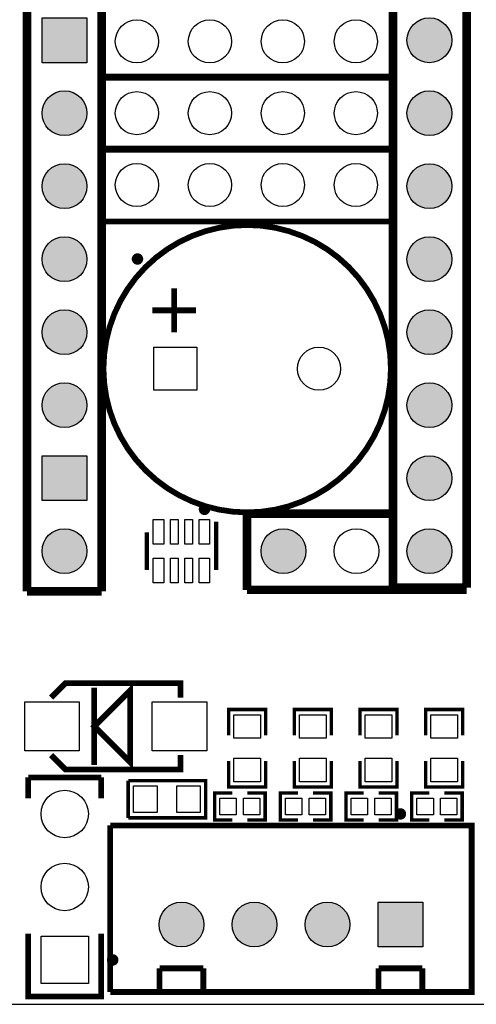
# Model space of a CAD drawing. Extents: x 0 to 145, y 0 to 99.
# Tile 2 of 17: x 29 to 45, y 0 to 34. Entities that reach past the tile are written whole.
import ezdxf

# ---------------------------------------------------------------- set-up
doc = ezdxf.new("R2010")
doc.units = 0
doc.header["$MEASUREMENT"] = 0
doc.layers.get('0').update_dxf_attribs({"linetype": 'CONTINUOUS'})
for name, color, linetype in [('OUTLINE', 7, 'CONTINUOUS'), ('SILKSCREEN_TOP', 7, 'CONTINUOUS'), ('SOLDERMASK_BOTTOM', 231, 'CONTINUOUS'), ('SOLDERMASK_TOP', 94, 'CONTINUOUS')]:
    doc.layers.add(name, color=color, linetype=linetype)

msp = doc.modelspace()

# ---------------------------------------------------------------- hatches: boundary and pattern name
at = {"linetype": 'Continuous'}
h = msp.add_hatch(color=256, dxfattribs=at)
h.set_gradient(color1=(0, 255, 255), color2=(0, 255, 255), tint=1)
h.paths.add_polyline_path([(5.71246, 90.21572), (6.9215, 90.21572), (6.9215, 91.42476), (5.71246, 91.42476)])
h.paths.add_polyline_path([(3.71348, 90.82024, 1), (4.92252, 90.82024, 1)])
h.paths.add_polyline_path([(2.92354, 90.82024, 1), (1.7145, 90.82024, 1)])
h.paths.add_polyline_path([(5.71246, 86.34476), (5.71246, 85.13572), (6.9215, 85.13572), (6.9215, 86.34476)])
h.paths.add_polyline_path([(4.92252, 85.74024, 1), (3.71348, 85.74024, 1)])
h.paths.add_polyline_path([(2.92354, 85.74024, 1), (1.7145, 85.74024, 1)])
h.paths.add_polyline_path([(18.49374, 95.90024, 1), (19.70278, 95.90024, 1)])
h.paths.add_polyline_path([(20.49272, 95.90024, 1), (21.70176, 95.90024, 1)])
h.paths.add_polyline_path([(22.49424, 95.90024, 1), (23.70328, 95.90024, 1)])
h.paths.add_polyline_path([(24.49322, 95.29572), (25.70226, 95.29572), (25.70226, 96.50476), (24.49322, 96.50476)])
h.paths.add_polyline_path([(36.7665, 95.90024, 1), (37.97554, 95.90024, 1)])
h.paths.add_polyline_path([(38.76548, 95.90024, 1), (39.97452, 95.90024, 1)])
h.paths.add_polyline_path([(40.76446, 95.29572), (41.9735, 95.29572), (41.9735, 96.50476), (40.76446, 96.50476)])
h.paths.add_polyline_path([(48.01743, 94.615, 1), (49.51857, 94.615, 1)])
h.paths.add_polyline_path([(50.55743, 94.615, 1), (52.05857, 94.615, 1)])
h.paths.add_polyline_path([(53.09743, 94.615, 1), (54.59857, 94.615, 1)])
h.paths.add_polyline_path([(55.63743, 94.615, 1), (57.13857, 94.615, 1)])
h.paths.add_polyline_path([(58.17743, 94.615, 1), (59.67857, 94.615, 1)])
h.paths.add_polyline_path([(58.17743, 92.075, 1), (59.67857, 92.075, 1)])
h.paths.add_polyline_path([(55.63743, 92.075, 1), (57.13857, 92.075, 1)])
h.paths.add_polyline_path([(53.09743, 92.075, 1), (54.59857, 92.075, 1)])
h.paths.add_polyline_path([(50.55743, 92.075, 1), (52.05857, 92.075, 1)])
h.paths.add_polyline_path([(48.01616, 91.32316), (49.5173, 91.32316), (49.5173, 92.8243), (48.01616, 92.8243)])
h.paths.add_polyline_path([(92.66174, 83.52028), (92.66174, 82.31124), (93.87078, 82.31124), (93.87078, 83.52028)])
h.paths.add_polyline_path([(95.86976, 82.91576, 1), (94.66072, 82.91576, 1)])
h.paths.add_polyline_path([(97.87128, 82.91576, 1), (96.66224, 82.91576, 1)])
h.paths.add_polyline_path([(99.87026, 82.91576, 1), (98.66122, 82.91576, 1)])
h.paths.add_polyline_path([(1.53924, 38.9255), (1.53924, 37.71646), (2.74828, 37.71646), (2.74828, 38.9255)])
h.paths.add_polyline_path([(2.74828, 36.322, 1), (1.53924, 36.322, 1)])
h.paths.add_polyline_path([(7.82828, 36.322, 1), (6.61924, 36.322, 1)])
h.paths.add_polyline_path([(6.61924, 38.9255), (6.61924, 37.71646), (7.82828, 37.71646), (7.82828, 38.9255)])
h.paths.add_polyline_path([(9.5885, 31.45028), (9.5885, 30.24124), (10.79754, 30.24124), (10.79754, 31.45028)])
h.paths.add_polyline_path([(12.79652, 30.84576, 1), (11.58748, 30.84576, 1)])
h.paths.add_polyline_path([(14.7955, 30.84576, 1), (13.58646, 30.84576, 1)])
h.paths.add_polyline_path([(9.63422, 26.1366), (9.63422, 24.57704), (11.19378, 24.57704), (11.19378, 26.1366)])
h.paths.add_polyline_path([(8.65378, 25.35682, 1), (7.09422, 25.35682, 1)])
h.paths.add_polyline_path([(8.65378, 17.73682, 1), (7.09422, 17.73682, 1)])
h.paths.add_polyline_path([(9.63422, 18.5166), (9.63422, 16.95704), (11.19378, 16.95704), (11.19378, 18.5166)])
h.paths.add_polyline_path([(9.63422, 11.1506), (9.63422, 9.59104), (11.19378, 9.59104), (11.19378, 11.1506)])
h.paths.add_polyline_path([(8.65378, 10.37082, 1), (7.09422, 10.37082, 1)])
h.paths.add_polyline_path([(8.65378, 2.49682, 1), (7.09422, 2.49682, 1)])
h.paths.add_polyline_path([(6.11378, 2.49682, 1), (4.55422, 2.49682, 1)])
h.paths.add_polyline_path([(2.01422, 3.2766), (2.01422, 1.71704), (3.57378, 1.71704), (3.57378, 3.2766)])
h.paths.add_polyline_path([(15.53972, 2.66954), (15.53972, 1.4605), (16.74876, 1.4605), (16.74876, 2.66954)])
h.paths.add_polyline_path([(16.74876, 4.064, 1), (15.53972, 4.064, 1)])
h.paths.add_polyline_path([(16.74876, 6.06298, 1), (15.53972, 6.06298, 1)])
h.paths.add_polyline_path([(21.82876, 6.06298, 1), (20.61972, 6.06298, 1)])
h.paths.add_polyline_path([(21.82876, 4.064, 1), (20.61972, 4.064, 1)])
h.paths.add_polyline_path([(20.61972, 2.66954), (20.61972, 1.4605), (21.82876, 1.4605), (21.82876, 2.66954)])
h.paths.add_polyline_path([(25.69972, 2.66954), (25.69972, 1.4605), (26.90876, 1.4605), (26.90876, 2.66954)])
h.paths.add_polyline_path([(26.90876, 4.064, 1), (25.69972, 4.064, 1)])
h.paths.add_polyline_path([(26.90876, 6.06298, 1), (25.69972, 6.06298, 1)])
h.paths.add_polyline_path([(35.32378, 2.75336, 1), (33.76422, 2.75336, 1)])
h.paths.add_polyline_path([(37.86378, 2.75336, 1), (36.30422, 2.75336, 1)])
h.paths.add_polyline_path([(40.40378, 2.75336, 1), (38.84422, 2.75336, 1)])
h.paths.add_polyline_path([(41.38422, 3.53314), (41.38422, 1.97358), (42.94378, 1.97358), (42.94378, 3.53314)])
h.paths.add_polyline_path([(29.6926, 34.30778), (29.6926, 32.74822), (31.25216, 32.74822), (31.25216, 34.30778)])
h.paths.add_polyline_path([(31.25216, 30.988, 1), (29.6926, 30.988, 1)])
h.paths.add_polyline_path([(31.25216, 28.448, 1), (29.6926, 28.448, 1)])
h.paths.add_polyline_path([(31.25216, 25.908, 1), (29.6926, 25.908, 1)])
h.paths.add_polyline_path([(31.25216, 23.368, 1), (29.6926, 23.368, 1)])
h.paths.add_polyline_path([(31.25216, 20.828, 1), (29.6926, 20.828, 1)])
h.paths.add_polyline_path([(29.6926, 19.06778), (29.6926, 17.50822), (31.25216, 17.50822), (31.25216, 19.06778)])
h.paths.add_polyline_path([(31.25216, 15.748, 1), (29.6926, 15.748, 1)])
h.paths.add_polyline_path([(38.87216, 15.748, 1), (37.3126, 15.748, 1)])
h.paths.add_polyline_path([(43.95216, 15.748, 1), (42.3926, 15.748, 1)])
h.paths.add_polyline_path([(47.25416, 15.748, 1), (45.6946, 15.748, 1)])
h.paths.add_polyline_path([(45.6946, 19.06778), (45.6946, 17.50822), (47.25416, 17.50822), (47.25416, 19.06778)])
h.paths.add_polyline_path([(43.95216, 18.288, 1), (42.3926, 18.288, 1)])
h.paths.add_polyline_path([(43.95216, 20.828, 1), (42.3926, 20.828, 1)])
h.paths.add_polyline_path([(43.95216, 23.368, 1), (42.3926, 23.368, 1)])
h.paths.add_polyline_path([(43.95216, 25.908, 1), (42.3926, 25.908, 1)])
h.paths.add_polyline_path([(43.95216, 28.448, 1), (42.3926, 28.448, 1)])
h.paths.add_polyline_path([(43.95216, 30.988, 1), (42.3926, 30.988, 1)])
h.paths.add_polyline_path([(43.95216, 33.528, 1), (42.3926, 33.528, 1)])
h.paths.add_polyline_path([(45.6946, 34.30778), (45.6946, 32.74822), (47.25416, 32.74822), (47.25416, 34.30778)])
h.paths.add_polyline_path([(47.25416, 30.988, 1), (45.6946, 30.988, 1)])
h.paths.add_polyline_path([(47.25416, 28.448, 1), (45.6946, 28.448, 1)])
h.paths.add_polyline_path([(47.25416, 25.908, 1), (45.6946, 25.908, 1)])
h.paths.add_polyline_path([(47.25416, 23.368, 1), (45.6946, 23.368, 1)])
h.paths.add_polyline_path([(47.25416, 20.828, 1), (45.6946, 20.828, 1)])
h.paths.add_polyline_path([(54.87416, 15.748, 1), (53.3146, 15.748, 1)])
h.paths.add_polyline_path([(59.95416, 15.748, 1), (58.3946, 15.748, 1)])
h.paths.add_polyline_path([(59.95416, 18.288, 1), (58.3946, 18.288, 1)])
h.paths.add_polyline_path([(59.95416, 20.828, 1), (58.3946, 20.828, 1)])
h.paths.add_polyline_path([(59.95416, 23.368, 1), (58.3946, 23.368, 1)])
h.paths.add_polyline_path([(59.95416, 25.908, 1), (58.3946, 25.908, 1)])
h.paths.add_polyline_path([(59.95416, 28.448, 1), (58.3946, 28.448, 1)])
h.paths.add_polyline_path([(59.95416, 30.988, 1), (58.3946, 30.988, 1)])
h.paths.add_polyline_path([(59.95416, 33.528, 1), (58.3946, 33.528, 1)])
h.paths.add_polyline_path([(61.6966, 34.30778), (61.6966, 32.74822), (63.25616, 32.74822), (63.25616, 34.30778)])
h.paths.add_polyline_path([(63.25616, 30.988, 1), (61.6966, 30.988, 1)])
h.paths.add_polyline_path([(63.25616, 28.448, 1), (61.6966, 28.448, 1)])
h.paths.add_polyline_path([(63.25616, 25.908, 1), (61.6966, 25.908, 1)])
h.paths.add_polyline_path([(63.25616, 23.368, 1), (61.6966, 23.368, 1)])
h.paths.add_polyline_path([(63.25616, 20.828, 1), (61.6966, 20.828, 1)])
h.paths.add_polyline_path([(61.6966, 19.06778), (61.6966, 17.50822), (63.25616, 17.50822), (63.25616, 19.06778)])
h.paths.add_polyline_path([(63.25616, 15.748, 1), (61.6966, 15.748, 1)])
h.paths.add_polyline_path([(70.87616, 15.748, 1), (69.3166, 15.748, 1)])
h.paths.add_polyline_path([(75.95616, 15.748, 1), (74.3966, 15.748, 1)])
h.paths.add_polyline_path([(75.95616, 18.288, 1), (74.3966, 18.288, 1)])
h.paths.add_polyline_path([(75.95616, 20.828, 1), (74.3966, 20.828, 1)])
h.paths.add_polyline_path([(75.95616, 23.368, 1), (74.3966, 23.368, 1)])
h.paths.add_polyline_path([(75.95616, 25.908, 1), (74.3966, 25.908, 1)])
h.paths.add_polyline_path([(75.95616, 28.448, 1), (74.3966, 28.448, 1)])
h.paths.add_polyline_path([(75.95616, 30.988, 1), (74.3966, 30.988, 1)])
h.paths.add_polyline_path([(75.95616, 33.528, 1), (74.3966, 33.528, 1)])
h.paths.add_polyline_path([(77.6986, 34.30778), (77.6986, 32.74822), (79.25816, 32.74822), (79.25816, 34.30778)])
h.paths.add_polyline_path([(79.25816, 30.988, 1), (77.6986, 30.988, 1)])
h.paths.add_polyline_path([(79.25816, 28.448, 1), (77.6986, 28.448, 1)])
h.paths.add_polyline_path([(79.25816, 25.908, 1), (77.6986, 25.908, 1)])
h.paths.add_polyline_path([(79.25816, 23.368, 1), (77.6986, 23.368, 1)])
h.paths.add_polyline_path([(79.25816, 20.828, 1), (77.6986, 20.828, 1)])
h.paths.add_polyline_path([(77.6986, 19.06778), (77.6986, 17.50822), (79.25816, 17.50822), (79.25816, 19.06778)])
h.paths.add_polyline_path([(79.25816, 15.748, 1), (77.6986, 15.748, 1)])
h.paths.add_polyline_path([(86.87816, 15.748, 1), (85.3186, 15.748, 1)])
h.paths.add_polyline_path([(91.95816, 15.748, 1), (90.3986, 15.748, 1)])
h.paths.add_polyline_path([(91.95816, 18.288, 1), (90.3986, 18.288, 1)])
h.paths.add_polyline_path([(91.95816, 20.828, 1), (90.3986, 20.828, 1)])
h.paths.add_polyline_path([(91.95816, 23.368, 1), (90.3986, 23.368, 1)])
h.paths.add_polyline_path([(91.95816, 25.908, 1), (90.3986, 25.908, 1)])
h.paths.add_polyline_path([(91.95816, 28.448, 1), (90.3986, 28.448, 1)])
h.paths.add_polyline_path([(91.95816, 30.988, 1), (90.3986, 30.988, 1)])
h.paths.add_polyline_path([(91.95816, 33.528, 1), (90.3986, 33.528, 1)])
h.paths.add_polyline_path([(93.7006, 34.30778), (93.7006, 32.74822), (95.26016, 32.74822), (95.26016, 34.30778)])
h.paths.add_polyline_path([(95.26016, 30.988, 1), (93.7006, 30.988, 1)])
h.paths.add_polyline_path([(95.26016, 28.448, 1), (93.7006, 28.448, 1)])
h.paths.add_polyline_path([(95.26016, 25.908, 1), (93.7006, 25.908, 1)])
h.paths.add_polyline_path([(95.26016, 23.368, 1), (93.7006, 23.368, 1)])
h.paths.add_polyline_path([(95.26016, 20.828, 1), (93.7006, 20.828, 1)])
h.paths.add_polyline_path([(93.7006, 19.06778), (93.7006, 17.50822), (95.26016, 17.50822), (95.26016, 19.06778)])
h.paths.add_polyline_path([(95.26016, 15.748, 1), (93.7006, 15.748, 1)])
h.paths.add_polyline_path([(107.96016, 33.528, 1), (106.4006, 33.528, 1)])
h.paths.add_polyline_path([(107.96016, 30.988, 1), (106.4006, 30.988, 1)])
h.paths.add_polyline_path([(107.96016, 28.448, 1), (106.4006, 28.448, 1)])
h.paths.add_polyline_path([(107.96016, 25.908, 1), (106.4006, 25.908, 1)])
h.paths.add_polyline_path([(107.96016, 23.368, 1), (106.4006, 23.368, 1)])
h.paths.add_polyline_path([(107.96016, 20.828, 1), (106.4006, 20.828, 1)])
h.paths.add_polyline_path([(107.96016, 18.288, 1), (106.4006, 18.288, 1)])
h.paths.add_polyline_path([(107.96016, 15.748, 1), (106.4006, 15.748, 1)])
h.paths.add_polyline_path([(102.88016, 15.748, 1), (101.3206, 15.748, 1)])
h.paths.add_polyline_path([(51.32578, 2.75336, 1), (49.76622, 2.75336, 1)])
h.paths.add_polyline_path([(53.86578, 2.75336, 1), (52.30622, 2.75336, 1)])
h.paths.add_polyline_path([(56.40578, 2.75336, 1), (54.84622, 2.75336, 1)])
h.paths.add_polyline_path([(57.38622, 3.53314), (57.38622, 1.97358), (58.94578, 1.97358), (58.94578, 3.53314)])
h.paths.add_polyline_path([(67.32778, 2.75336, 1), (65.76822, 2.75336, 1)])
h.paths.add_polyline_path([(69.86778, 2.75336, 1), (68.30822, 2.75336, 1)])
h.paths.add_polyline_path([(72.40778, 2.75336, 1), (70.84822, 2.75336, 1)])
h.paths.add_polyline_path([(73.38822, 3.53314), (73.38822, 1.97358), (74.94778, 1.97358), (74.94778, 3.53314)])
h.paths.add_polyline_path([(83.32978, 2.75336, 1), (81.77022, 2.75336, 1)])
h.paths.add_polyline_path([(85.86978, 2.75336, 1), (84.31022, 2.75336, 1)])
h.paths.add_polyline_path([(88.40978, 2.75336, 1), (86.85022, 2.75336, 1)])
h.paths.add_polyline_path([(89.39022, 3.53314), (89.39022, 1.97358), (90.94978, 1.97358), (90.94978, 3.53314)])
h.paths.add_polyline_path([(99.33178, 2.75336, 1), (97.77222, 2.75336, 1)])
h.paths.add_polyline_path([(101.87178, 2.75336, 1), (100.31222, 2.75336, 1)])
h.paths.add_polyline_path([(104.41178, 2.75336, 1), (102.85222, 2.75336, 1)])
h.paths.add_polyline_path([(105.39222, 3.53314), (105.39222, 1.97358), (106.95178, 1.97358), (106.95178, 3.53314)])
h.paths.add_polyline_path([(112.75314, 2.54, 1), (111.19358, 2.54, 1)])
h.paths.add_polyline_path([(112.75314, 5.08, 1), (111.19358, 5.08, 1)])
h.paths.add_polyline_path([(112.75314, 7.62, 1), (111.19358, 7.62, 1)])
h.paths.add_polyline_path([(111.19358, 10.93978), (111.19358, 9.38022), (112.75314, 9.38022), (112.75314, 10.93978)])
h.paths.add_polyline_path([(116.85524, 10.95502), (116.85524, 9.74598), (118.06428, 9.74598), (118.06428, 10.95502)])
h.paths.add_polyline_path([(118.06428, 8.34898, 1), (116.85524, 8.34898, 1)])
h.paths.add_polyline_path([(118.06428, 6.35, 1), (116.85524, 6.35, 1)])
h.paths.add_polyline_path([(118.06428, 4.35102, 1), (116.85524, 4.35102, 1)])
h.paths.add_polyline_path([(118.06428, 2.3495, 1), (116.85524, 2.3495, 1)])
h.paths.add_polyline_path([(134.6454, 6.62178), (134.6454, 5.06222), (136.20496, 5.06222), (136.20496, 6.62178)])
h.paths.add_polyline_path([(136.20496, 8.382, 1), (134.6454, 8.382, 1)])
h.paths.add_polyline_path([(136.20496, 10.922, 1), (134.6454, 10.922, 1)])
h.paths.add_polyline_path([(134.6454, 41.41978), (134.6454, 39.86022), (136.20496, 39.86022), (136.20496, 41.41978)])
h.paths.add_polyline_path([(136.20496, 43.18, 1), (134.6454, 43.18, 1)])
h.paths.add_polyline_path([(136.20496, 45.72, 1), (134.6454, 45.72, 1)])
h.paths.add_polyline_path([(133.2865, 55.38724, 1), (132.07746, 55.38724, 1)])
h.paths.add_polyline_path([(133.2865, 57.38876, 1), (132.07746, 57.38876, 1)])
h.paths.add_polyline_path([(32.13354, 38.24224, 1), (30.9245, 38.24224, 1)])
h.paths.add_polyline_path([(34.13252, 38.24224, 1), (32.92348, 38.24224, 1)])
h.paths.add_polyline_path([(34.92246, 38.84676), (34.92246, 37.63772), (36.1315, 37.63772), (36.1315, 38.84676)])
h.paths.add_polyline_path([(48.13554, 38.24224, 1), (46.9265, 38.24224, 1)])
h.paths.add_polyline_path([(50.13452, 38.24224, 1), (48.92548, 38.24224, 1)])
h.paths.add_polyline_path([(50.92446, 38.84676), (50.92446, 37.63772), (52.1335, 37.63772), (52.1335, 38.84676)])
h.paths.add_polyline_path([(35.24504, 47.8155), (35.24504, 46.1645), (36.89604, 46.1645), (36.89604, 47.8155)])
h.paths.add_polyline_path([(34.35604, 46.99, 1), (32.70504, 46.99, 1)])
h.paths.add_polyline_path([(31.81604, 46.99, 1), (30.16504, 46.99, 1)])
h.paths.add_polyline_path([(96.20186, 95.4405), (97.85922, 95.4405), (97.85922, 96.5835), (96.20186, 96.5835)], flags=9)
h.paths.add_polyline_path([(96.13096, 89.8525), (97.93012, 89.8525), (97.93012, 90.9955), (96.13096, 90.9955)], flags=9)
h.paths.add_polyline_path([(48.29387, 95.6945), (49.24213, 95.6945), (49.24213, 96.8375), (48.29387, 96.8375)], flags=9)
h.paths.add_polyline_path([(48.43568, 89.8525), (49.10032, 89.8525), (49.10032, 90.9955), (48.43568, 90.9955)], flags=9)

# ---------------------------------------------------------------- linework, layer by layer
at = {"layer": 'OUTLINE'}
msp.add_lwpolyline([(0.01778, 97.97796), (0.01778, -0.02286), (138.01852, -0.02286), (138.01852, 97.97796)], close=True, dxfattribs=at)
at = {"layer": 'SILKSCREEN_TOP'}
for points, const_width in [([(29.1719, 34.8742), (29.1719, 14.351)], 0.29972), ([(31.76778, 34.8742), (31.76778, 14.351)], 0.29972), ([(41.90238, 34.8742), (41.90238, 14.478)], 0.29972), ([(44.47286, 34.8742), (44.47286, 14.478)], 0.29972), ([(31.72206, 34.7599), (31.72206, 32.2199)], 0.20066), ([(41.88206, 34.7599), (41.88206, 32.2199)], 0.20066), ([(41.88206, 32.26054), (31.72206, 32.26054)], 0.20066), ([(31.72206, 32.26054), (31.72206, 29.72054)], 0.20066), ([(41.88206, 32.2199), (31.72206, 32.2199)], 0.20066), ([(41.88206, 32.26054), (41.88206, 29.72054)], 0.20066), ([(41.88206, 29.76118), (31.72206, 29.76118)], 0.20066), ([(31.72206, 29.76118), (31.72206, 27.22118)], 0.20066), ([(41.88206, 29.72054), (31.72206, 29.72054)], 0.20066), ([(41.88206, 29.76118), (41.88206, 27.22118)], 0.20066), ([(41.88206, 27.22118), (31.72206, 27.22118)], 0.20066), ([(34.29, 23.368), (34.29, 24.892)], 0.20066), ([(33.528, 24.13), (35.052, 24.13)], 0.20066), ([(36.82492, 17.04848), (36.82492, 14.4018)], 0.29972), ([(41.77538, 17.04848), (36.82492, 17.04848)], 0.29972), ([(35.74796, 16.77924), (35.74796, 15.09776)], 0.14986), ([(33.34004, 16.39824), (33.34004, 15.09776)], 0.14986), ([(31.76778, 14.351), (29.1719, 14.351)], 0.29972), ([(44.47286, 14.4018), (36.82492, 14.4018)], 0.29972), ([(44.47286, 14.478), (41.90238, 14.478)], 0.29972), ([(30.00756, 10.65276), (30.50794, 11.15314), (34.50844, 11.15314), (34.50844, 10.65276)], 0.20066), ([(31.5087, 9.652), (32.75838, 8.40232), (32.75838, 10.90168), (31.5087, 9.652)], 0.20066), ([(31.5087, 11.00074), (31.5087, 8.30326)], 0.20066), ([(36.18484, 9.33704), (36.18484, 10.2362), (37.47516, 10.2362), (37.47516, 9.33704)], 0.11938), ([(38.47084, 9.33704), (38.47084, 10.2362), (39.76116, 10.2362), (39.76116, 9.33704)], 0.11938), ([(40.75684, 9.33704), (40.75684, 10.2362), (42.04716, 10.2362), (42.04716, 9.33704)], 0.11938), ([(43.04284, 9.33704), (43.04284, 10.2362), (44.33316, 10.2362), (44.33316, 9.33704)], 0.11938), ([(34.50844, 8.65124), (34.50844, 8.15086), (30.50794, 8.15086), (30.00756, 8.65124)], 0.20066), ([(36.18484, 8.44296), (36.18484, 7.5438), (37.47516, 7.5438), (37.47516, 8.44296)], 0.11938), ([(38.47084, 8.44296), (38.47084, 7.5438), (39.76116, 7.5438), (39.76116, 8.44296)], 0.11938), ([(40.75684, 8.44296), (40.75684, 7.5438), (42.04716, 7.5438), (42.04716, 8.44296)], 0.11938), ([(43.04284, 8.44296), (43.04284, 7.5438), (44.33316, 7.5438), (44.33316, 8.44296)], 0.11938), ([(31.75, 7.87146), (29.21, 7.87146)], 0.20066), ([(29.21, 7.87146), (29.21, 7.14248)], 0.20066), ([(31.75, 7.14248), (31.75, 7.87146)], 0.20066), ([(32.6898, 6.46684), (35.3822, 6.46684), (35.3822, 7.75716), (32.6898, 7.75716)], 0.11938), ([(32.6898, 6.46684), (32.6898, 7.75716)], 0.11938), ([(36.31692, 7.3279), (35.69716, 7.3279), (35.69716, 6.3881), (36.31692, 6.3881)], 0.11938), ([(36.83508, 7.3279), (37.45484, 7.3279), (37.45484, 6.3881), (36.83508, 6.3881)], 0.11938), ([(38.60292, 7.3279), (37.98316, 7.3279), (37.98316, 6.3881), (38.60292, 6.3881)], 0.11938), ([(39.12108, 7.3279), (39.74084, 7.3279), (39.74084, 6.3881), (39.12108, 6.3881)], 0.11938), ([(40.88892, 7.3279), (40.26916, 7.3279), (40.26916, 6.3881), (40.88892, 6.3881)], 0.11938), ([(41.40708, 7.3279), (42.02684, 7.3279), (42.02684, 6.3881), (41.40708, 6.3881)], 0.11938), ([(43.17492, 7.3279), (42.55516, 7.3279), (42.55516, 6.3881), (43.17492, 6.3881)], 0.11938), ([(43.69308, 7.3279), (44.31284, 7.3279), (44.31284, 6.3881), (43.69308, 6.3881)], 0.11938), ([(41.28516, 6.20268), (32.06496, 6.20268)], 0.20066), ([(32.06496, 6.20268), (32.06496, 0.40386)], 0.20066), ([(41.28516, 6.20268), (44.64304, 6.20268), (44.64304, 0.40386), (41.28516, 0.40386)], 0.20066), ([(31.75, 2.43078), (31.75, 0.25146), (29.21, 0.25146), (29.21, 2.43078)], 0.20066), ([(33.782, 0.40386), (33.782, 1.22936)], 0.20066), ([(33.782, 1.22936), (35.306, 1.22936)], 0.20066), ([(35.306, 1.22936), (35.306, 0.40386)], 0.20066), ([(41.402, 0.40386), (41.402, 1.22936)], 0.20066), ([(41.402, 1.22936), (42.926, 1.22936)], 0.20066), ([(42.926, 1.22936), (42.926, 0.40386)], 0.20066), ([(32.06496, 0.40386), (41.28516, 0.40386)], 0.20066)]:
    msp.add_lwpolyline(points, dxfattribs=dict(at, const_width=const_width))
at = {"layer": 'SILKSCREEN_TOP', "const_width": 0.20066}
for points in [[(41.83126, 22.098, 1), (31.82874, 22.098, 1), (41.83126, 22.098)], [(33.11144, 25.91562, 1.003843), (32.91332, 25.91562, 0.996171), (33.11144, 25.91562)], [(35.44316, 17.20342, 0.995769), (35.24504, 17.20342, 1.004249), (35.44316, 17.20342)], [(42.26306, 6.604, 1.006379), (42.06494, 6.60146, 0.993661), (42.26306, 6.604)], [(32.25038, 1.52146, 1), (32.04972, 1.52146, 1), (32.25038, 1.52146)]]:
    msp.add_lwpolyline(points, format="xyb", dxfattribs=at)
at = {"layer": 'SOLDERMASK_BOTTOM'}
for points in [[(31.25216, 34.30778), (31.25216, 32.74822), (29.6926, 32.74822), (29.6926, 34.30778)], [(33.5788, 21.34616), (33.5788, 22.8473), (35.07994, 22.8473), (35.07994, 21.34616)], [(31.25216, 19.06778), (31.25216, 17.50822), (29.6926, 17.50822), (29.6926, 19.06778)], [(41.38422, 3.53314), (42.94378, 3.53314), (42.94378, 1.97358), (41.38422, 1.97358)], [(31.3055, 2.34696), (31.3055, 0.69596), (29.6545, 0.69596), (29.6545, 2.34696)]]:
    msp.add_lwpolyline(points, close=True, dxfattribs=at)
for centre, radius in [((43.17238, 33.528), 0.77978), ((32.99206, 33.4899), 0.75057), ((35.53206, 33.4899), 0.75057), ((38.07206, 33.4899), 0.75057), ((40.61206, 33.4899), 0.75057), ((30.47238, 30.988), 0.77978), ((32.99206, 30.99054), 0.75057), ((35.53206, 30.99054), 0.75057), ((38.07206, 30.99054), 0.75057), ((40.61206, 30.99054), 0.75057), ((43.17238, 30.988), 0.77978), ((30.47238, 28.448), 0.77978), ((32.99206, 28.49118), 0.75057), ((35.53206, 28.49118), 0.75057), ((38.07206, 28.49118), 0.75057), ((40.61206, 28.49118), 0.75057), ((43.17238, 28.448), 0.77978), ((30.47238, 25.908), 0.77978), ((43.17238, 25.908), 0.77978), ((30.47238, 23.368), 0.77978), ((43.17238, 23.368), 0.77978), ((39.32936, 22.098), 0.75057), ((30.47238, 20.828), 0.77978), ((43.17238, 20.828), 0.77978), ((43.17238, 18.288), 0.77978), ((30.47238, 15.748), 0.77978), ((38.09238, 15.748), 0.77978), ((40.63238, 15.748), 0.77978), ((43.17238, 15.748), 0.77978), ((30.48, 6.60146), 0.8255), ((30.48, 4.06146), 0.8255), ((34.544, 2.75336), 0.77978), ((37.084, 2.75336), 0.77978), ((39.624, 2.75336), 0.77978)]:
    msp.add_circle(centre, radius, dxfattribs=at)
at = {"layer": 'SOLDERMASK_TOP'}
for points in [[(31.25216, 34.30778), (31.25216, 32.74822), (29.6926, 32.74822), (29.6926, 34.30778)], [(33.5788, 21.34616), (33.5788, 22.8473), (35.07994, 22.8473), (35.07994, 21.34616)], [(31.25216, 19.06778), (31.25216, 17.50822), (29.6926, 17.50822), (29.6926, 19.06778)], [(33.56356, 16.85417), (33.92424, 16.85417), (33.92424, 15.99311), (33.56356, 15.99311)], [(34.16554, 16.85417), (34.42462, 16.85417), (34.42462, 15.99311), (34.16554, 15.99311)], [(34.66338, 16.85417), (34.92246, 16.85417), (34.92246, 15.99311), (34.66338, 15.99311)], [(35.16376, 16.85417), (35.52444, 16.85417), (35.52444, 15.99311), (35.16376, 15.99311)], [(33.56356, 15.50289), (33.92424, 15.50289), (33.92424, 14.64183), (33.56356, 14.64183)], [(34.16554, 15.50289), (34.42462, 15.50289), (34.42462, 14.64183), (34.16554, 14.64183)], [(34.66338, 15.50289), (34.92246, 15.50289), (34.92246, 14.64183), (34.66338, 14.64183)], [(35.16376, 15.50289), (35.52444, 15.50289), (35.52444, 14.64183), (35.16376, 14.64183)], [(29.08808, 8.8011), (29.08808, 10.50036), (30.988, 10.50036), (30.988, 8.8011)], [(35.42792, 10.50163), (35.42792, 8.80237), (33.528, 8.80237), (33.528, 10.50163)], [(37.29482, 9.23417), (36.36518, 9.23417), (36.36518, 10.05459), (37.29482, 10.05459)], [(39.58082, 9.23417), (38.65118, 9.23417), (38.65118, 10.05459), (39.58082, 10.05459)], [(41.86682, 9.23417), (40.93718, 9.23417), (40.93718, 10.05459), (41.86682, 10.05459)], [(44.15282, 9.23417), (43.22318, 9.23417), (43.22318, 10.05459), (44.15282, 10.05459)], [(36.36518, 8.54583), (37.29482, 8.54583), (37.29482, 7.72541), (36.36518, 7.72541)], [(38.65118, 8.54583), (39.58082, 8.54583), (39.58082, 7.72541), (38.65118, 7.72541)], [(40.93718, 8.54583), (41.86682, 8.54583), (41.86682, 7.72541), (40.93718, 7.72541)], [(43.22318, 8.54583), (44.15282, 8.54583), (44.15282, 7.72541), (43.22318, 7.72541)], [(33.69183, 7.57682), (33.69183, 6.64718), (32.87141, 6.64718), (32.87141, 7.57682)], [(34.3789, 6.64718), (34.3789, 7.57682), (35.19932, 7.57682), (35.19932, 6.64718)], [(36.45154, 7.14756), (36.45154, 6.56844), (35.8775, 6.56844), (35.8775, 7.14756)], [(36.70046, 6.56844), (36.70046, 7.14756), (37.2745, 7.14756), (37.2745, 6.56844)], [(38.73754, 7.14756), (38.73754, 6.56844), (38.1635, 6.56844), (38.1635, 7.14756)], [(38.98646, 6.56844), (38.98646, 7.14756), (39.5605, 7.14756), (39.5605, 6.56844)], [(41.02354, 7.14756), (41.02354, 6.56844), (40.4495, 6.56844), (40.4495, 7.14756)], [(41.27246, 6.56844), (41.27246, 7.14756), (41.8465, 7.14756), (41.8465, 6.56844)], [(43.30954, 7.14756), (43.30954, 6.56844), (42.7355, 6.56844), (42.7355, 7.14756)], [(43.55846, 6.56844), (43.55846, 7.14756), (44.1325, 7.14756), (44.1325, 6.56844)], [(41.38422, 3.53314), (42.94378, 3.53314), (42.94378, 1.97358), (41.38422, 1.97358)], [(31.3055, 2.34696), (31.3055, 0.69596), (29.6545, 0.69596), (29.6545, 2.34696)]]:
    msp.add_lwpolyline(points, close=True, dxfattribs=at)
for centre, radius in [((43.17238, 33.528), 0.77978), ((32.99206, 33.4899), 0.75057), ((35.53206, 33.4899), 0.75057), ((38.07206, 33.4899), 0.75057), ((40.61206, 33.4899), 0.75057), ((30.47238, 30.988), 0.77978), ((32.99206, 30.99054), 0.75057), ((35.53206, 30.99054), 0.75057), ((38.07206, 30.99054), 0.75057), ((40.61206, 30.99054), 0.75057), ((43.17238, 30.988), 0.77978), ((30.47238, 28.448), 0.77978), ((32.99206, 28.49118), 0.75057), ((35.53206, 28.49118), 0.75057), ((38.07206, 28.49118), 0.75057), ((40.61206, 28.49118), 0.75057), ((43.17238, 28.448), 0.77978), ((30.47238, 25.908), 0.77978), ((43.17238, 25.908), 0.77978), ((30.47238, 23.368), 0.77978), ((43.17238, 23.368), 0.77978), ((39.32936, 22.098), 0.75057), ((30.47238, 20.828), 0.77978), ((43.17238, 20.828), 0.77978), ((43.17238, 18.288), 0.77978), ((30.47238, 15.748), 0.77978), ((38.09238, 15.748), 0.77978), ((40.63238, 15.748), 0.77978), ((43.17238, 15.748), 0.77978), ((30.48, 6.60146), 0.8255), ((30.48, 4.06146), 0.8255), ((34.544, 2.75336), 0.77978), ((37.084, 2.75336), 0.77978), ((39.624, 2.75336), 0.77978)]:
    msp.add_circle(centre, radius, dxfattribs=at)

doc.saveas('drawing.dxf')
